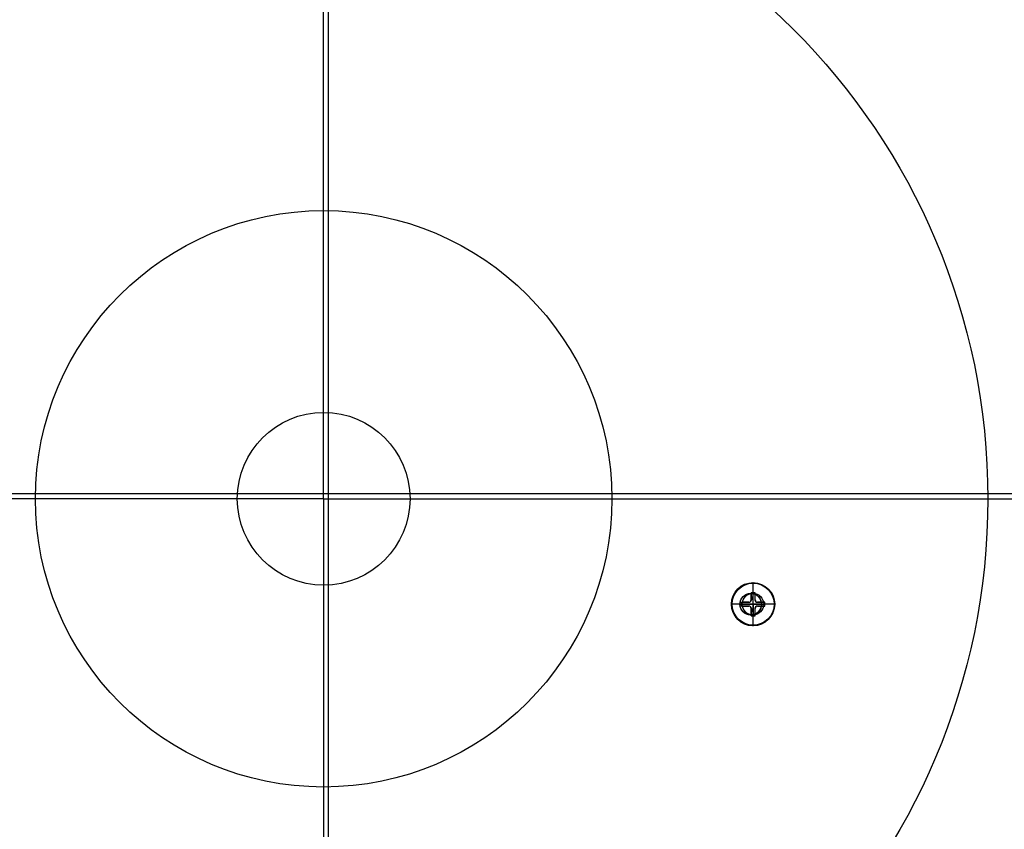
# Model space of a CAD drawing. Extents: x 112 to 670, y -274 to 273.
# Tile 48 of 84: x 327 to 532, y -88 to 81. Entities that reach past the tile are written whole.
import ezdxf

# ---------------------------------------------------------------- set-up
doc = ezdxf.new("R2010")
doc.units = 0
doc.layers.add('PREDEFINITO', color=7, linetype='CONTINUOUS')

msp = doc.modelspace()

# ---------------------------------------------------------------- linework, layer by layer
at = {"layer": 'PREDEFINITO'}
for p, q in [((391, -257.72, 17.96), (391, 222.28, 17.96)), ((391, -257.72, -12.04), (391, 177, -12.04)), ((390, 80.54, 56.85), (390, 119.72, 54.55)), ((390, 41.29, 58.27), (390, 80.54, 56.85)), ((390, -0.82, 59.18), (390, 41.29, 58.27)), ((390, -18.83, 59.18), (390, -0.82, 59.18)), ((151, -17.72, 17.96), (631, -17.72, 17.96)), ((151, -17.72, -12.04), (631, -17.72, -12.04)), ((329.88, -18.83, 58.27), (290.62, -18.83, 56.85)), ((371.98, -18.83, 59.18), (329.88, -18.83, 58.27)), ((390, -18.83, 59.18), (371.98, -18.83, 59.18)), ((390, -18.83, 59.18), (390, -36.85, 59.18)), ((390, -18.83, 59.18), (408.02, -18.83, 59.18)), ((408.02, -18.83, 59.18), (450.12, -18.83, 58.27)), ((450.12, -18.83, 58.27), (489.38, -18.83, 56.85)), ((489.38, -18.83, 56.85), (528.55, -18.83, 54.55)), ((528.55, -18.83, 54.55), (545.17, -18.83, 53.14)), ((390, -36.85, 59.18), (390, -78.95, 58.27)), ((479.56, -36.32, -32.68), (479.58, -36.32, -33.55)), ((479.56, -36.32, -32.68), (479.56, -45.32, -32.68)), ((479.56, -36.32, -32.68), (479.56, -45.32, -32.68)), ((479.56, -36.32, -32.68), (479.58, -36.32, -33.55)), ((479.56, -36.32, -32.68), (479.58, -36.32, -33.55)), ((479.56, -36.32, -32.68), (479.56, -45.32, -32.68)), ((479.56, -36.32, -32.68), (479.58, -36.32, -33.55)), ((479.56, -36.32, -32.68), (479.56, -45.32, -32.68)), ((479.08, -38.57, -17.12), (479.56, -38.57, -32.68)), ((479.08, -38.57, -17.12), (479.56, -38.57, -32.68)), ((479.08, -38.57, -17.12), (479.56, -38.57, -32.68)), ((479.08, -38.57, -17.12), (479.56, -38.57, -32.68)), ((479.17, -38.42, -32.92), (479.96, -38.42, -32.9)), ((479.17, -38.42, -32.92), (479.21, -38.42, -34.41)), ((479.17, -39.92, -32.92), (479.17, -38.42, -32.92)), ((479.17, -38.42, -32.92), (479.96, -38.42, -32.9)), ((479.17, -39.92, -32.92), (479.17, -38.42, -32.92)), ((479.17, -38.42, -32.92), (479.96, -38.42, -32.9)), ((479.17, -38.42, -32.92), (479.21, -38.42, -34.41)), ((479.17, -38.42, -32.92), (479.21, -38.42, -34.41)), ((479.17, -39.92, -32.92), (479.17, -38.42, -32.92)), ((479.17, -38.42, -32.92), (479.21, -38.42, -34.41)), ((479.17, -39.92, -32.92), (479.17, -38.42, -32.92)), ((479.17, -38.42, -32.92), (479.96, -38.42, -32.9)), ((479.17, -38.42, -32.92), (479.21, -38.42, -34.41)), ((479.17, -38.42, -32.92), (479.96, -38.42, -32.9)), ((479.17, -39.92, -32.92), (479.17, -38.42, -32.92)), ((479.17, -38.42, -32.92), (479.96, -38.42, -32.9)), ((479.17, -38.42, -32.92), (479.21, -38.42, -34.41)), ((479.17, -39.92, -32.92), (479.17, -38.42, -32.92)), ((479.61, -38.42, -34.4), (479.21, -38.42, -34.41)), ((479.21, -38.42, -34.41), (479.22, -39.92, -34.64)), ((479.61, -38.42, -34.4), (479.21, -38.42, -34.41)), ((479.21, -38.42, -34.41), (479.22, -39.92, -34.64)), ((479.61, -38.42, -34.4), (479.21, -38.42, -34.41)), ((479.21, -38.42, -34.41), (479.22, -39.92, -34.64)), ((479.21, -38.42, -34.41), (479.22, -39.92, -34.64)), ((479.61, -38.42, -34.4), (479.21, -38.42, -34.41)), ((479.61, -38.42, -34.4), (479.21, -38.42, -34.41)), ((479.21, -38.42, -34.41), (479.22, -39.92, -34.64)), ((479.61, -38.42, -34.4), (479.21, -38.42, -34.41)), ((479.21, -38.42, -34.41), (479.22, -39.92, -34.64)), ((479.56, -38.42, -32.91), (479.57, -43.22, -32.91)), ((479.56, -38.42, -32.91), (479.61, -38.42, -34.4)), ((479.56, -38.42, -32.91), (479.57, -43.22, -32.91)), ((479.56, -38.42, -32.91), (479.61, -38.42, -34.4)), ((479.56, -38.42, -32.91), (479.61, -38.42, -34.4)), ((479.56, -38.42, -32.91), (479.57, -43.22, -32.91)), ((479.56, -38.42, -32.91), (479.57, -43.22, -32.91)), ((479.56, -38.42, -32.91), (479.61, -38.42, -34.4)), ((479.56, -38.57, -32.68), (479.56, -43.07, -32.68)), ((479.56, -38.57, -32.68), (479.56, -43.07, -32.68)), ((479.56, -38.57, -32.68), (479.56, -43.07, -32.68)), ((479.56, -38.57, -32.68), (479.56, -43.07, -32.68)), ((480.01, -38.42, -34.38), (479.61, -38.42, -34.4)), ((480.01, -38.42, -34.38), (479.61, -38.42, -34.4)), ((480.01, -38.42, -34.38), (479.61, -38.42, -34.4)), ((480.01, -38.42, -34.38), (479.61, -38.42, -34.4)), ((480.01, -38.42, -34.38), (479.61, -38.42, -34.4)), ((480.01, -38.42, -34.38), (479.61, -38.42, -34.4)), ((479.96, -38.42, -32.9), (479.97, -39.92, -32.9)), ((479.96, -38.42, -32.9), (480.01, -38.42, -34.38)), ((479.96, -38.42, -32.9), (479.97, -39.92, -32.9)), ((479.96, -38.42, -32.9), (480.01, -38.42, -34.38)), ((479.96, -38.42, -32.9), (479.97, -39.92, -32.9)), ((479.96, -38.42, -32.9), (480.01, -38.42, -34.38)), ((479.96, -38.42, -32.9), (479.97, -39.92, -32.9)), ((479.96, -38.42, -32.9), (480.01, -38.42, -34.38)), ((479.96, -38.42, -32.9), (480.01, -38.42, -34.38)), ((479.96, -38.42, -32.9), (479.97, -39.92, -32.9)), ((479.96, -38.42, -32.9), (479.97, -39.92, -32.9)), ((479.96, -38.42, -32.9), (480.01, -38.42, -34.38)), ((480.02, -39.92, -34.62), (480.01, -38.42, -34.38)), ((480.02, -39.92, -34.62), (480.01, -38.42, -34.38)), ((480.02, -39.92, -34.62), (480.01, -38.42, -34.38)), ((480.02, -39.92, -34.62), (480.01, -38.42, -34.38)), ((480.02, -39.92, -34.62), (480.01, -38.42, -34.38)), ((480.02, -39.92, -34.62), (480.01, -38.42, -34.38)), ((484.06, -40.82, -32.54), (475.06, -40.82, -32.81)), ((475.06, -40.82, -32.81), (475.09, -40.82, -33.69)), ((484.06, -40.82, -32.54), (475.06, -40.82, -32.81)), ((475.06, -40.82, -32.81), (475.09, -40.82, -33.69)), ((475.06, -40.82, -32.81), (475.09, -40.82, -33.69)), ((484.06, -40.82, -32.54), (475.06, -40.82, -32.81)), ((484.06, -40.82, -32.54), (475.06, -40.82, -32.81)), ((475.06, -40.82, -32.81), (475.09, -40.82, -33.69)), ((476.83, -40.82, -17.19), (477.31, -40.82, -32.75)), ((476.83, -40.82, -17.19), (477.31, -40.82, -32.75)), ((476.83, -40.82, -17.19), (477.31, -40.82, -32.75)), ((476.83, -40.82, -17.19), (477.31, -40.82, -32.75)), ((477.17, -40.42, -32.98), (478.67, -40.42, -32.94)), ((477.17, -41.22, -32.98), (477.17, -40.42, -32.98)), ((477.17, -40.42, -32.98), (477.21, -40.42, -34.47)), ((477.17, -40.42, -32.98), (478.67, -40.42, -32.94)), ((477.17, -41.22, -32.98), (477.17, -40.42, -32.98)), ((477.17, -41.22, -32.98), (477.17, -40.42, -32.98)), ((477.17, -40.42, -32.98), (477.21, -40.42, -34.47)), ((477.17, -40.42, -32.98), (478.67, -40.42, -32.94)), ((477.17, -40.42, -32.98), (477.21, -40.42, -34.47)), ((477.17, -40.42, -32.98), (478.67, -40.42, -32.94)), ((477.17, -40.42, -32.98), (477.21, -40.42, -34.47)), ((477.17, -41.22, -32.98), (477.17, -40.42, -32.98)), ((477.17, -40.42, -32.98), (477.21, -40.42, -34.47)), ((477.17, -40.42, -32.98), (478.67, -40.42, -32.94)), ((477.17, -41.22, -32.98), (477.17, -40.42, -32.98)), ((477.17, -40.42, -32.98), (478.67, -40.42, -32.94)), ((477.17, -41.22, -32.98), (477.17, -40.42, -32.98)), ((477.17, -40.42, -32.98), (477.21, -40.42, -34.47)), ((481.97, -40.82, -32.83), (477.17, -40.82, -32.98)), ((477.17, -40.82, -32.98), (477.21, -40.82, -34.48)), ((481.97, -40.82, -32.83), (477.17, -40.82, -32.98)), ((477.17, -40.82, -32.98), (477.21, -40.82, -34.48)), ((477.17, -40.82, -32.98), (477.21, -40.82, -34.48)), ((481.97, -40.82, -32.83), (477.17, -40.82, -32.98)), ((481.97, -40.82, -32.83), (477.17, -40.82, -32.98)), ((477.17, -40.82, -32.98), (477.21, -40.82, -34.48)), ((477.21, -40.42, -34.47), (477.21, -41.22, -34.47)), ((478.72, -40.42, -34.66), (477.21, -40.42, -34.47)), ((477.21, -40.42, -34.47), (477.21, -41.22, -34.47)), ((478.72, -40.42, -34.66), (477.21, -40.42, -34.47)), ((477.21, -40.42, -34.47), (477.21, -41.22, -34.47)), ((478.72, -40.42, -34.66), (477.21, -40.42, -34.47)), ((478.72, -40.42, -34.66), (477.21, -40.42, -34.47)), ((477.21, -40.42, -34.47), (477.21, -41.22, -34.47)), ((477.21, -40.42, -34.47), (477.21, -41.22, -34.47)), ((478.72, -40.42, -34.66), (477.21, -40.42, -34.47)), ((477.21, -40.42, -34.47), (477.21, -41.22, -34.47)), ((478.72, -40.42, -34.66), (477.21, -40.42, -34.47)), ((477.31, -40.82, -32.75), (481.81, -40.82, -32.61)), ((477.31, -40.82, -32.75), (481.81, -40.82, -32.61)), ((477.31, -40.82, -32.75), (481.81, -40.82, -32.61)), ((477.31, -40.82, -32.75), (481.81, -40.82, -32.61)), ((478.72, -40.42, -34.57), (478, -40.42, -34.59)), ((478.72, -40.42, -34.57), (478, -40.42, -34.59)), ((478.72, -40.42, -34.57), (478, -40.42, -34.59)), ((478.72, -40.42, -34.57), (478, -40.42, -34.59)), ((478.17, -40.42, -32.95), (478.22, -40.42, -34.62)), ((478.17, -40.42, -32.95), (478.22, -40.42, -34.62)), ((478.17, -40.42, -32.95), (478.22, -40.42, -34.62)), ((478.17, -40.42, -32.95), (478.22, -40.42, -34.62)), ((478.67, -40.42, -32.94), (478.72, -40.42, -34.66)), ((478.67, -40.42, -32.94), (478.72, -40.42, -34.66)), ((478.67, -40.42, -32.94), (478.72, -40.42, -34.66)), ((478.67, -40.42, -32.94), (478.72, -40.42, -34.66)), ((478.67, -40.42, -32.94), (478.72, -40.42, -34.66)), ((478.67, -40.42, -32.94), (478.72, -40.42, -34.66)), ((479.02, -40.27, -32.93), (479.07, -40.27, -34.66)), ((479.02, -40.27, -32.93), (479.07, -40.27, -34.66)), ((479.02, -40.27, -32.93), (479.07, -40.27, -34.66)), ((479.02, -40.27, -32.93), (479.07, -40.27, -34.66)), ((479.17, -39.42, -32.92), (479.22, -39.42, -34.59)), ((479.17, -39.42, -32.92), (479.22, -39.42, -34.59)), ((479.17, -39.42, -32.92), (479.22, -39.42, -34.59)), ((479.17, -39.42, -32.92), (479.22, -39.42, -34.59)), ((479.17, -39.92, -32.92), (479.22, -39.92, -34.64)), ((479.17, -39.92, -32.92), (479.22, -39.92, -34.64)), ((479.17, -39.92, -32.92), (479.22, -39.92, -34.64)), ((479.17, -39.92, -32.92), (479.22, -39.92, -34.64)), ((479.17, -39.92, -32.92), (479.22, -39.92, -34.64)), ((479.17, -39.92, -32.92), (479.22, -39.92, -34.64)), ((479.22, -39.21, -34.56), (479.22, -39.92, -34.56)), ((479.22, -39.21, -34.56), (479.22, -39.92, -34.56)), ((479.22, -39.21, -34.56), (479.22, -39.92, -34.56)), ((479.22, -39.21, -34.56), (479.22, -39.92, -34.56)), ((479.97, -39.42, -32.9), (480.02, -39.42, -34.56)), ((479.97, -39.42, -32.9), (480.02, -39.42, -34.56)), ((479.97, -39.42, -32.9), (480.02, -39.42, -34.56)), ((479.97, -39.42, -32.9), (480.02, -39.42, -34.56)), ((479.97, -39.92, -32.9), (480.02, -39.92, -34.62)), ((479.97, -39.92, -32.9), (480.02, -39.92, -34.62)), ((479.97, -39.92, -32.9), (480.02, -39.92, -34.62)), ((479.97, -39.92, -32.9), (480.02, -39.92, -34.62)), ((479.97, -39.92, -32.9), (480.02, -39.92, -34.62)), ((479.97, -39.92, -32.9), (480.02, -39.92, -34.62)), ((480.02, -39.92, -34.53), (480.02, -39.2, -34.53)), ((480.02, -39.92, -34.53), (480.02, -39.2, -34.53)), ((480.02, -39.92, -34.53), (480.02, -39.2, -34.53)), ((480.02, -39.92, -34.53), (480.02, -39.2, -34.53)), ((480.11, -40.27, -32.89), (480.17, -40.27, -34.63)), ((480.11, -40.27, -32.89), (480.17, -40.27, -34.63)), ((480.11, -40.27, -32.89), (480.17, -40.27, -34.63)), ((480.11, -40.27, -32.89), (480.17, -40.27, -34.63)), ((480.47, -40.42, -32.88), (481.96, -40.42, -32.83)), ((480.47, -40.42, -32.88), (480.52, -40.42, -34.6)), ((480.47, -40.42, -32.88), (481.96, -40.42, -32.83)), ((480.47, -40.42, -32.88), (481.96, -40.42, -32.83)), ((480.47, -40.42, -32.88), (480.52, -40.42, -34.6)), ((480.47, -40.42, -32.88), (480.52, -40.42, -34.6)), ((480.47, -40.42, -32.88), (480.52, -40.42, -34.6)), ((480.47, -40.42, -32.88), (481.96, -40.42, -32.83)), ((480.47, -40.42, -32.88), (480.52, -40.42, -34.6)), ((480.47, -40.42, -32.88), (481.96, -40.42, -32.83)), ((480.47, -40.42, -32.88), (481.96, -40.42, -32.83)), ((480.47, -40.42, -32.88), (480.52, -40.42, -34.6)), ((482.01, -40.42, -34.32), (480.52, -40.42, -34.6)), ((481.23, -40.42, -34.49), (480.52, -40.42, -34.52)), ((482.01, -40.42, -34.32), (480.52, -40.42, -34.6)), ((482.01, -40.42, -34.32), (480.52, -40.42, -34.6)), ((481.23, -40.42, -34.49), (480.52, -40.42, -34.52)), ((482.01, -40.42, -34.32), (480.52, -40.42, -34.6)), ((481.23, -40.42, -34.49), (480.52, -40.42, -34.52)), ((482.01, -40.42, -34.32), (480.52, -40.42, -34.6)), ((482.01, -40.42, -34.32), (480.52, -40.42, -34.6)), ((481.23, -40.42, -34.49), (480.52, -40.42, -34.52)), ((480.97, -40.42, -32.87), (481.02, -40.42, -34.53)), ((480.97, -40.42, -32.87), (481.02, -40.42, -34.53)), ((480.97, -40.42, -32.87), (481.02, -40.42, -34.53)), ((480.97, -40.42, -32.87), (481.02, -40.42, -34.53)), ((481.33, -40.82, -17.05), (481.81, -40.82, -32.61)), ((481.33, -40.82, -17.05), (481.81, -40.82, -32.61)), ((481.33, -40.82, -17.05), (481.81, -40.82, -32.61)), ((481.33, -40.82, -17.05), (481.81, -40.82, -32.61)), ((481.96, -40.42, -32.83), (481.97, -41.22, -32.83)), ((481.96, -40.42, -32.83), (482.01, -40.42, -34.32)), ((481.96, -40.42, -32.83), (481.97, -41.22, -32.83)), ((481.96, -40.42, -32.83), (481.97, -41.22, -32.83)), ((481.96, -40.42, -32.83), (482.01, -40.42, -34.32)), ((481.96, -40.42, -32.83), (482.01, -40.42, -34.32)), ((481.96, -40.42, -32.83), (482.01, -40.42, -34.32)), ((481.96, -40.42, -32.83), (481.97, -41.22, -32.83)), ((481.96, -40.42, -32.83), (482.01, -40.42, -34.32)), ((481.96, -40.42, -32.83), (481.97, -41.22, -32.83)), ((481.96, -40.42, -32.83), (481.97, -41.22, -32.83)), ((481.96, -40.42, -32.83), (482.01, -40.42, -34.32)), ((481.97, -40.82, -32.83), (482.01, -40.82, -34.33)), ((481.97, -40.82, -32.83), (482.01, -40.82, -34.33)), ((481.97, -40.82, -32.83), (482.01, -40.82, -34.33)), ((481.97, -40.82, -32.83), (482.01, -40.82, -34.33)), ((482.01, -41.22, -34.32), (482.01, -40.42, -34.32)), ((482.01, -41.22, -34.32), (482.01, -40.42, -34.32)), ((482.01, -41.22, -34.32), (482.01, -40.42, -34.32)), ((482.01, -41.22, -34.32), (482.01, -40.42, -34.32)), ((482.01, -41.22, -34.32), (482.01, -40.42, -34.32)), ((482.01, -41.22, -34.32), (482.01, -40.42, -34.32)), ((484.06, -40.82, -32.54), (484.08, -40.82, -33.41)), ((484.06, -40.82, -32.54), (484.08, -40.82, -33.41)), ((484.06, -40.82, -32.54), (484.08, -40.82, -33.41)), ((484.06, -40.82, -32.54), (484.08, -40.82, -33.41)), ((477.17, -41.22, -32.98), (477.21, -41.22, -34.47)), ((478.67, -41.22, -32.94), (477.17, -41.22, -32.98)), ((478.67, -41.22, -32.94), (477.17, -41.22, -32.98)), ((477.17, -41.22, -32.98), (477.21, -41.22, -34.47)), ((477.17, -41.22, -32.98), (477.21, -41.22, -34.47)), ((478.67, -41.22, -32.94), (477.17, -41.22, -32.98)), ((477.17, -41.22, -32.98), (477.21, -41.22, -34.47)), ((478.67, -41.22, -32.94), (477.17, -41.22, -32.98)), ((477.17, -41.22, -32.98), (477.21, -41.22, -34.47)), ((478.67, -41.22, -32.94), (477.17, -41.22, -32.98)), ((477.17, -41.22, -32.98), (477.21, -41.22, -34.47)), ((478.67, -41.22, -32.94), (477.17, -41.22, -32.98)), ((477.21, -41.22, -34.47), (478.72, -41.22, -34.66)), ((477.21, -41.22, -34.47), (478.72, -41.22, -34.66)), ((477.21, -41.22, -34.47), (478.72, -41.22, -34.66)), ((477.21, -41.22, -34.47), (478.72, -41.22, -34.66)), ((477.21, -41.22, -34.47), (478.72, -41.22, -34.66)), ((477.21, -41.22, -34.47), (478.72, -41.22, -34.66)), ((478, -41.22, -34.59), (478.72, -41.22, -34.57)), ((478, -41.22, -34.59), (478.72, -41.22, -34.57)), ((478, -41.22, -34.59), (478.72, -41.22, -34.57)), ((478, -41.22, -34.59), (478.72, -41.22, -34.57)), ((478.17, -41.22, -32.95), (478.22, -41.22, -34.62)), ((478.17, -41.22, -32.95), (478.22, -41.22, -34.62)), ((478.17, -41.22, -32.95), (478.22, -41.22, -34.62)), ((478.17, -41.22, -32.95), (478.22, -41.22, -34.62)), ((478.67, -41.22, -32.94), (478.72, -41.22, -34.66)), ((478.67, -41.22, -32.94), (478.72, -41.22, -34.66)), ((478.67, -41.22, -32.94), (478.72, -41.22, -34.66)), ((478.67, -41.22, -32.94), (478.72, -41.22, -34.66)), ((478.67, -41.22, -32.94), (478.72, -41.22, -34.66)), ((478.67, -41.22, -32.94), (478.72, -41.22, -34.66)), ((479.02, -41.37, -32.93), (479.07, -41.37, -34.66)), ((479.02, -41.37, -32.93), (479.07, -41.37, -34.66)), ((479.02, -41.37, -32.93), (479.07, -41.37, -34.66)), ((479.02, -41.37, -32.93), (479.07, -41.37, -34.66)), ((479.08, -43.07, -17.12), (479.56, -43.07, -32.68)), ((479.08, -43.07, -17.12), (479.56, -43.07, -32.68)), ((479.08, -43.07, -17.12), (479.56, -43.07, -32.68)), ((479.08, -43.07, -17.12), (479.56, -43.07, -32.68)), ((479.17, -43.22, -32.92), (479.17, -41.72, -32.92)), ((479.17, -41.72, -32.92), (479.22, -41.72, -34.64)), ((479.17, -43.22, -32.92), (479.17, -41.72, -32.92)), ((479.17, -43.22, -32.92), (479.17, -41.72, -32.92)), ((479.17, -41.72, -32.92), (479.22, -41.72, -34.64)), ((479.17, -41.72, -32.92), (479.22, -41.72, -34.64)), ((479.17, -41.72, -32.92), (479.22, -41.72, -34.64)), ((479.17, -43.22, -32.92), (479.17, -41.72, -32.92)), ((479.17, -41.72, -32.92), (479.22, -41.72, -34.64)), ((479.17, -43.22, -32.92), (479.17, -41.72, -32.92)), ((479.17, -43.22, -32.92), (479.17, -41.72, -32.92)), ((479.17, -41.72, -32.92), (479.22, -41.72, -34.64)), ((479.17, -42.22, -32.92), (479.22, -42.22, -34.59)), ((479.17, -42.22, -32.92), (479.22, -42.22, -34.59)), ((479.17, -42.22, -32.92), (479.22, -42.22, -34.59)), ((479.17, -42.22, -32.92), (479.22, -42.22, -34.59)), ((479.22, -41.72, -34.64), (479.21, -43.22, -34.41)), ((479.22, -41.72, -34.64), (479.21, -43.22, -34.41)), ((479.22, -41.72, -34.64), (479.21, -43.22, -34.41)), ((479.22, -41.72, -34.64), (479.21, -43.22, -34.41)), ((479.22, -41.72, -34.64), (479.21, -43.22, -34.41)), ((479.22, -41.72, -34.64), (479.21, -43.22, -34.41)), ((479.22, -41.72, -34.56), (479.22, -42.43, -34.56)), ((479.22, -41.72, -34.56), (479.22, -42.43, -34.56)), ((479.22, -41.72, -34.56), (479.22, -42.43, -34.56)), ((479.22, -41.72, -34.56), (479.22, -42.43, -34.56)), ((479.97, -41.72, -32.9), (479.97, -43.22, -32.9)), ((479.97, -41.72, -32.9), (480.02, -41.72, -34.62)), ((479.97, -41.72, -32.9), (479.97, -43.22, -32.9)), ((479.97, -41.72, -32.9), (479.97, -43.22, -32.9)), ((479.97, -41.72, -32.9), (480.02, -41.72, -34.62)), ((479.97, -41.72, -32.9), (480.02, -41.72, -34.62)), ((479.97, -41.72, -32.9), (480.02, -41.72, -34.62)), ((479.97, -41.72, -32.9), (479.97, -43.22, -32.9)), ((479.97, -41.72, -32.9), (480.02, -41.72, -34.62)), ((479.97, -41.72, -32.9), (479.97, -43.22, -32.9)), ((479.97, -41.72, -32.9), (479.97, -43.22, -32.9)), ((479.97, -41.72, -32.9), (480.02, -41.72, -34.62)), ((479.97, -42.22, -32.9), (480.02, -42.22, -34.56)), ((479.97, -42.22, -32.9), (480.02, -42.22, -34.56)), ((479.97, -42.22, -32.9), (480.02, -42.22, -34.56)), ((479.97, -42.22, -32.9), (480.02, -42.22, -34.56)), ((480.01, -43.22, -34.38), (480.02, -41.72, -34.62)), ((480.01, -43.22, -34.38), (480.02, -41.72, -34.62)), ((480.01, -43.22, -34.38), (480.02, -41.72, -34.62)), ((480.01, -43.22, -34.38), (480.02, -41.72, -34.62)), ((480.01, -43.22, -34.38), (480.02, -41.72, -34.62)), ((480.01, -43.22, -34.38), (480.02, -41.72, -34.62)), ((480.02, -42.43, -34.53), (480.02, -41.72, -34.53)), ((480.02, -42.43, -34.53), (480.02, -41.72, -34.53)), ((480.02, -42.43, -34.53), (480.02, -41.72, -34.53)), ((480.02, -42.43, -34.53), (480.02, -41.72, -34.53)), ((480.11, -41.37, -32.89), (480.17, -41.37, -34.63)), ((480.11, -41.37, -32.89), (480.17, -41.37, -34.63)), ((480.11, -41.37, -32.89), (480.17, -41.37, -34.63)), ((480.11, -41.37, -32.89), (480.17, -41.37, -34.63)), ((481.97, -41.22, -32.83), (480.47, -41.22, -32.88)), ((480.47, -41.22, -32.88), (480.52, -41.22, -34.6)), ((481.97, -41.22, -32.83), (480.47, -41.22, -32.88)), ((481.97, -41.22, -32.83), (480.47, -41.22, -32.88)), ((480.47, -41.22, -32.88), (480.52, -41.22, -34.6)), ((480.47, -41.22, -32.88), (480.52, -41.22, -34.6)), ((480.47, -41.22, -32.88), (480.52, -41.22, -34.6)), ((481.97, -41.22, -32.83), (480.47, -41.22, -32.88)), ((480.47, -41.22, -32.88), (480.52, -41.22, -34.6)), ((481.97, -41.22, -32.83), (480.47, -41.22, -32.88)), ((481.97, -41.22, -32.83), (480.47, -41.22, -32.88)), ((480.47, -41.22, -32.88), (480.52, -41.22, -34.6)), ((480.52, -41.22, -34.6), (482.01, -41.22, -34.32)), ((480.52, -41.22, -34.52), (481.23, -41.22, -34.49)), ((480.52, -41.22, -34.6), (482.01, -41.22, -34.32)), ((480.52, -41.22, -34.6), (482.01, -41.22, -34.32)), ((480.52, -41.22, -34.52), (481.23, -41.22, -34.49)), ((480.52, -41.22, -34.6), (482.01, -41.22, -34.32)), ((480.52, -41.22, -34.52), (481.23, -41.22, -34.49)), ((480.52, -41.22, -34.6), (482.01, -41.22, -34.32)), ((480.52, -41.22, -34.6), (482.01, -41.22, -34.32)), ((480.52, -41.22, -34.52), (481.23, -41.22, -34.49)), ((480.97, -41.22, -32.87), (481.02, -41.22, -34.53)), ((480.97, -41.22, -32.87), (481.02, -41.22, -34.53)), ((480.97, -41.22, -32.87), (481.02, -41.22, -34.53)), ((480.97, -41.22, -32.87), (481.02, -41.22, -34.53)), ((481.97, -41.22, -32.83), (482.01, -41.22, -34.32)), ((481.97, -41.22, -32.83), (482.01, -41.22, -34.32)), ((481.97, -41.22, -32.83), (482.01, -41.22, -34.32)), ((481.97, -41.22, -32.83), (482.01, -41.22, -34.32)), ((481.97, -41.22, -32.83), (482.01, -41.22, -34.32)), ((481.97, -41.22, -32.83), (482.01, -41.22, -34.32)), ((479.97, -43.22, -32.9), (479.17, -43.22, -32.92)), ((479.17, -43.22, -32.92), (479.21, -43.22, -34.41)), ((479.97, -43.22, -32.9), (479.17, -43.22, -32.92)), ((479.97, -43.22, -32.9), (479.17, -43.22, -32.92)), ((479.17, -43.22, -32.92), (479.21, -43.22, -34.41)), ((479.17, -43.22, -32.92), (479.21, -43.22, -34.41)), ((479.17, -43.22, -32.92), (479.21, -43.22, -34.41)), ((479.97, -43.22, -32.9), (479.17, -43.22, -32.92)), ((479.17, -43.22, -32.92), (479.21, -43.22, -34.41)), ((479.97, -43.22, -32.9), (479.17, -43.22, -32.92)), ((479.97, -43.22, -32.9), (479.17, -43.22, -32.92)), ((479.17, -43.22, -32.92), (479.21, -43.22, -34.41)), ((479.21, -43.22, -34.41), (480.01, -43.22, -34.38)), ((479.21, -43.22, -34.41), (480.01, -43.22, -34.38)), ((479.21, -43.22, -34.41), (480.01, -43.22, -34.38)), ((479.21, -43.22, -34.41), (480.01, -43.22, -34.38)), ((479.21, -43.22, -34.41), (480.01, -43.22, -34.38)), ((479.21, -43.22, -34.41), (480.01, -43.22, -34.38)), ((479.57, -43.22, -32.91), (479.61, -43.22, -34.4)), ((479.57, -43.22, -32.91), (479.61, -43.22, -34.4)), ((479.57, -43.22, -32.91), (479.61, -43.22, -34.4)), ((479.57, -43.22, -32.91), (479.61, -43.22, -34.4)), ((479.97, -43.22, -32.9), (480.01, -43.22, -34.38)), ((479.97, -43.22, -32.9), (480.01, -43.22, -34.38)), ((479.97, -43.22, -32.9), (480.01, -43.22, -34.38)), ((479.97, -43.22, -32.9), (480.01, -43.22, -34.38)), ((479.97, -43.22, -32.9), (480.01, -43.22, -34.38)), ((479.97, -43.22, -32.9), (480.01, -43.22, -34.38)), ((479.56, -45.32, -32.68), (479.59, -45.32, -33.55)), ((479.56, -45.32, -32.68), (479.59, -45.32, -33.55)), ((479.56, -45.32, -32.68), (479.59, -45.32, -33.55)), ((479.56, -45.32, -32.68), (479.59, -45.32, -33.55)), ((390, -78.95, 58.27), (390, -118.21, 56.85))]:
    msp.add_line(p, q, dxfattribs=at)
for centre, radius in [((390, -18.83, 7.44), 255.56), ((390, -18.83, 20.8), 255.04), ((390, -18.83, -7.57), 253.39), ((390, -18.83, 28.42), 252.87), ((390, -18.83, -9.14), 252.5), ((390, -18.83, -11.31), 247.79), ((391, -17.72, 17.96), 240), ((391, -17.72, 2.96), 240), ((390, -18.83, -11.31), 239.95), ((390, -18.83, 36.41), 239.73), ((391, -25.72, -6.04), 240), ((390, -18.83, 41.34), 225.32), ((390, -18.83, 46.19), 204.86), ((390, -18.83, 54.55), 138.55), ((390, -18.83, 58.27), 60.12), ((390, -18.83, 59.18), 18.02)]:
    msp.add_circle(centre, radius, dxfattribs=at)
at = {"layer": 'PREDEFINITO', "extrusion": (-0.030918, 8.62667e-05, 0.999522)}
for centre, radius in [((39.48, 478.43, -47.49), 4.5), ((39.48, 478.43, -47.49), 4.5), ((39.48, 478.43, -47.49), 4.5), ((39.48, 478.43, -47.49), 4.5), ((39.48, 478.43, -47.49), 4.5), ((39.48, 478.43, -47.49), 4.5), ((39.48, 478.43, -48.36), 4.5), ((39.48, 478.43, -48.36), 4.5), ((39.48, 478.43, -48.36), 4.5), ((39.48, 478.43, -48.36), 4.5), ((39.48, 478.43, -48.54), 4.38), ((39.48, 478.43, -48.54), 4.38), ((39.48, 478.43, -48.54), 4.38), ((39.48, 478.43, -48.54), 4.38), ((39.48, 478.43, -32.49), 2.25), ((39.48, 478.43, -32.49), 2.25), ((39.48, 478.43, -32.49), 2.25), ((39.48, 478.43, -32.49), 2.25), ((39.48, 478.43, -47.49), 2.25), ((39.48, 478.43, -47.49), 2.25), ((39.48, 478.43, -47.49), 2.25), ((39.48, 478.43, -47.49), 2.25), ((39.48, 478.43, -47.49), 2.25), ((39.48, 478.43, -47.49), 2.25)]:
    msp.add_circle(centre, radius, dxfattribs=at)
at = {"layer": 'PREDEFINITO', "extrusion": (-0.030918, 8.62816e-05, 0.999522)}
msp.add_circle((39.48, 478.43, -31.92), 2.25, dxfattribs=at)
msp.add_circle((39.48, 478.43, -31.92), 2.25, dxfattribs=at)
msp.add_circle((39.48, 478.43, -31.92), 2.25, dxfattribs=at)
msp.add_circle((39.48, 478.43, -31.92), 2.25, dxfattribs=at)
at = {"layer": 'PREDEFINITO'}
for start, end in [(23.3442, 86.6558), (93.8226, 156.6558), (163.8226, 0)]:
    msp.add_arc((391, -17.72, -12.04), 240, start, end, dxfattribs=at)
at = {"layer": 'PREDEFINITO', "extrusion": (-0.001089, -0.00086602, 0.999999)}
msp.add_arc((391.21, -25.59, 225.25), 229.53, 89.9905, 167.038, dxfattribs=at)
at = {"layer": 'PREDEFINITO', "extrusion": (0.001089, -0.00086602, 0.999999)}
msp.add_arc((390.79, -25.59, 226.1), 229.53, 12.962, 90.0095, dxfattribs=at)
at = {"layer": 'PREDEFINITO', "extrusion": (-0.001065, -0.000846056, 0.999999)}
msp.add_arc((391.14, -25.64, 224.17), 229.12, 89.9752, 167.0024, dxfattribs=at)
at = {"layer": 'PREDEFINITO', "extrusion": (0.001065, -0.000846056, 0.999999)}
msp.add_arc((390.86, -25.64, 225), 229.12, 12.9976, 90.0248, dxfattribs=at)
at = {"layer": 'PREDEFINITO', "extrusion": (0.999522, 0.000596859, 0.030918)}
for centre, radius, start, end in [((-36.81, -48.36, 478.3), 0.2, 294.3991, 359.994), ((-36.81, -48.36, 478.3), 0.2, 294.3991, 359.994), ((-36.81, -48.36, 478.3), 0.2, 294.3991, 359.994), ((-36.81, -48.36, 478.3), 0.2, 294.3991, 359.994), ((-41.1, -38.9, 478.3), 10.59, 283.0496, 294.3991), ((-41.1, -38.9, 478.3), 10.59, 283.0496, 294.3991), ((-41.1, -38.9, 478.3), 10.59, 283.0496, 294.3991), ((-41.1, -38.9, 478.3), 10.59, 283.0496, 294.3991), ((-41.11, -38.9, 478.3), 10.59, 245.5889, 256.9385), ((-41.11, -38.9, 478.3), 10.59, 245.5889, 256.9385), ((-41.11, -38.9, 478.3), 10.59, 245.5889, 256.9385), ((-41.11, -38.9, 478.3), 10.59, 245.5889, 256.9385), ((-45.41, -48.36, 478.3), 0.2, 179.994, 245.5889), ((-45.41, -48.36, 478.3), 0.2, 179.994, 245.5889), ((-45.41, -48.36, 478.3), 0.2, 179.994, 245.5889), ((-45.41, -48.36, 478.3), 0.2, 179.994, 245.5889)]:
    msp.add_arc(centre, radius, start, end, dxfattribs=at)
at = {"layer": 'PREDEFINITO', "extrusion": (-0.000593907, 1, -0.000104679)}
for centre, radius, start, end in [((-475.26, -33.68, -41.1), 0.2, 292.6333, 358.2282), ((-475.26, -33.68, -41.1), 0.2, 292.6333, 358.2282), ((-475.26, -33.68, -41.1), 0.2, 292.6333, 358.2282), ((-475.26, -33.68, -41.1), 0.2, 292.6333, 358.2282), ((-479.26, -24.1, -41.1), 10.59, 281.2838, 292.6333), ((-479.26, -24.1, -41.1), 10.59, 281.2838, 292.6333), ((-479.26, -24.1, -41.1), 10.59, 281.2838, 292.6333), ((-479.26, -24.1, -41.1), 10.59, 281.2838, 292.6333), ((-479.28, -24.1, -41.1), 10.59, 243.8231, 255.1727), ((-479.28, -24.1, -41.1), 10.59, 243.8231, 255.1727), ((-479.28, -24.1, -41.1), 10.59, 243.8231, 255.1727), ((-479.28, -24.1, -41.1), 10.59, 243.8231, 255.1727), ((-483.86, -33.42, -41.1), 0.2, 178.2282, 243.8231), ((-483.86, -33.42, -41.1), 0.2, 178.2282, 243.8231), ((-483.86, -33.42, -41.1), 0.2, 178.2282, 243.8231), ((-483.86, -33.42, -41.1), 0.2, 178.2282, 243.8231)]:
    msp.add_arc(centre, radius, start, end, dxfattribs=at)
at = {"layer": 'PREDEFINITO', "extrusion": (-0.030918, 8.62667e-05, 0.999522)}
for centre, start, end in [((38.58, 477.53, -47.72), 0.194, 90.194), ((38.58, 477.53, -47.72), 0.194, 90.194), ((38.58, 477.53, -47.72), 0.194, 90.194), ((38.58, 477.53, -47.72), 0.194, 90.194), ((38.58, 477.53, -47.72), 0.194, 90.194), ((38.58, 477.53, -47.72), 0.194, 90.194), ((38.58, 477.53, -47.72), 0.194, 90.194), ((38.58, 477.53, -47.72), 0.194, 90.194), ((38.58, 477.53, -47.72), 0.194, 90.194), ((38.58, 477.53, -47.72), 0.194, 90.194), ((38.58, 479.33, -47.72), 270.194, 0.194), ((38.58, 479.33, -47.72), 270.194, 0.194), ((38.58, 479.33, -47.72), 270.194, 0.194), ((38.58, 479.33, -47.72), 270.194, 0.194), ((38.58, 479.33, -47.72), 270.194, 0.194), ((38.58, 479.33, -47.72), 270.194, 0.194), ((40.38, 477.53, -47.72), 90.194, 180.194), ((40.38, 477.53, -47.72), 133.3079, 180.194), ((40.38, 477.53, -47.72), 90.194, 180.194), ((40.38, 477.53, -47.72), 90.194, 180.194), ((40.38, 477.53, -47.72), 133.3079, 180.194), ((40.38, 477.53, -47.72), 90.194, 180.194), ((40.38, 477.53, -47.72), 133.3079, 180.194), ((40.38, 477.53, -47.72), 90.194, 180.194), ((40.38, 477.53, -47.72), 90.194, 180.194), ((40.38, 477.53, -47.72), 133.3079, 180.194), ((40.38, 479.33, -47.72), 180.194, 270.194), ((40.38, 479.33, -47.72), 180.194, 270.194), ((40.38, 479.33, -47.72), 180.194, 270.194), ((40.38, 479.33, -47.72), 180.194, 270.194), ((40.38, 479.33, -47.72), 180.194, 270.194), ((40.38, 479.33, -47.72), 180.194, 270.194), ((40.38, 479.33, -47.72), 180.194, 270.194), ((40.38, 479.33, -47.72), 180.194, 270.194), ((40.38, 479.33, -47.72), 180.194, 270.194), ((40.38, 479.33, -47.72), 180.194, 270.194)]:
    msp.add_arc(centre, 0.5, start, end, dxfattribs=at)
at = {"layer": 'PREDEFINITO', "extrusion": (0.053172, -0.083726, 0.995069)}
msp.add_arc((382.71, -292.34, -5.65), 0.498, 237.4049, 327.9758, dxfattribs=at)
msp.add_arc((382.71, -292.34, -5.65), 0.498, 237.4049, 327.9758, dxfattribs=at)
msp.add_arc((382.71, -292.34, -5.65), 0.498, 237.4049, 327.9758, dxfattribs=at)
msp.add_arc((382.71, -292.34, -5.65), 0.498, 237.4049, 327.9758, dxfattribs=at)
msp.add_arc((382.71, -292.34, -5.65), 0.498, 237.4049, 327.9758, dxfattribs=at)
msp.add_arc((382.71, -292.34, -5.65), 0.498, 237.4049, 327.9758, dxfattribs=at)
at = {"layer": 'PREDEFINITO', "extrusion": (-0.114472, -0.083826, 0.989883)}
msp.add_arc((316.1, 355.51, -85.87), 0.498, 233.6088, 324.1797, dxfattribs=at)
msp.add_arc((316.1, 355.51, -85.87), 0.498, 233.6088, 324.1797, dxfattribs=at)
msp.add_arc((316.1, 355.51, -85.87), 0.498, 233.6088, 324.1797, dxfattribs=at)
msp.add_arc((316.1, 355.51, -85.87), 0.498, 233.6088, 324.1797, dxfattribs=at)
msp.add_arc((316.1, 355.51, -85.87), 0.498, 233.6088, 324.1797, dxfattribs=at)
msp.add_arc((316.1, 355.51, -85.87), 0.498, 233.6088, 324.1797, dxfattribs=at)
at = {"layer": 'PREDEFINITO', "extrusion": (0.053072, 0.083998, 0.995052)}
msp.add_arc((-426.99, -222.79, -12.54), 0.498, 211.9597, 302.5306, dxfattribs=at)
msp.add_arc((-426.99, -222.79, -12.54), 0.498, 211.9597, 302.5306, dxfattribs=at)
msp.add_arc((-426.99, -222.79, -12.54), 0.498, 211.9597, 302.5306, dxfattribs=at)
msp.add_arc((-426.99, -222.79, -12.54), 0.498, 211.9597, 302.5306, dxfattribs=at)
msp.add_arc((-426.99, -222.79, -12.54), 0.498, 211.9597, 302.5306, dxfattribs=at)
msp.add_arc((-426.99, -222.79, -12.54), 0.498, 211.9597, 302.5306, dxfattribs=at)
at = {"layer": 'PREDEFINITO', "extrusion": (-0.114572, 0.083898, 0.989866)}
msp.add_arc((-250.23, 403.24, -92.76), 0.498, 215.8886, 306.4595, dxfattribs=at)
msp.add_arc((-250.23, 403.24, -92.76), 0.498, 215.8886, 306.4595, dxfattribs=at)
msp.add_arc((-250.23, 403.24, -92.76), 0.498, 215.8886, 306.4595, dxfattribs=at)
msp.add_arc((-250.23, 403.24, -92.76), 0.498, 215.8886, 306.4595, dxfattribs=at)
msp.add_arc((-250.23, 403.24, -92.76), 0.498, 215.8886, 306.4595, dxfattribs=at)
msp.add_arc((-250.23, 403.24, -92.76), 0.498, 215.8886, 306.4595, dxfattribs=at)

doc.saveas('drawing.dxf')
